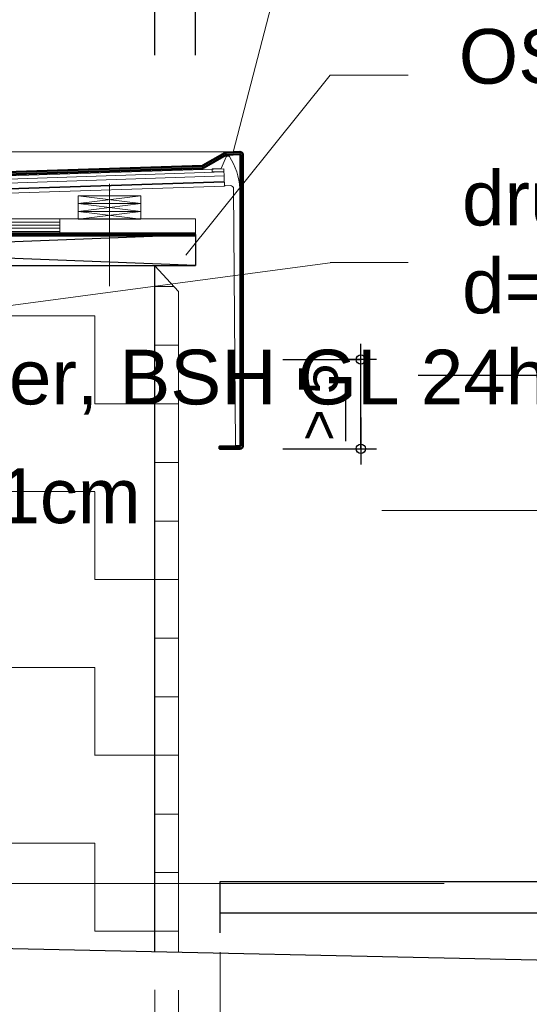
# Model space of a CAD drawing. Header units: metres. Extents: x 1314 to 1415, y -87 to -52.
# Tile 192 of 256: x 1397.258 to 1397.584, y -70.191 to -69.56. Entities that reach past the tile are written whole.
import ezdxf

# ---------------------------------------------------------------- set-up
doc = ezdxf.new("R2010")
doc.units = ezdxf.units.M
doc.header["$PDMODE"] = 65
for name, pattern in [('AUSGEZOGEN', [0]), ('STRICHPUNKT2_S5', [0.5, 0.35, -0.05, 0.05, -0.05]), ('VERDECKT2_S2', [0.15, 0.1, -0.05])]:
    doc.linetypes.add(name, pattern=pattern)
for name, color, linetype, lineweight in [('XR$11$Text 1_50', 3, 'AUSGEZOGEN', 18), ('XR$11$Wand', 1, 'AUSGEZOGEN', 50), ('XR$7$Allgemein', 4, 'AUSGEZOGEN', 13), ('XR$7$Design', 4, 'AUSGEZOGEN', 13), ('XR$7$Heizung', 4, 'AUSGEZOGEN', 13), ('XR$7$Maßlinie 1_100', 7, 'AUSGEZOGEN', 25), ('XR$7$Maßlinie 1_50', 7, 'AUSGEZOGEN', 25), ('XR$7$Muster', 4, 'AUSGEZOGEN', 13), ('XR$7$Text 1_50', 3, 'AUSGEZOGEN', 18), ('XR$7$Wand', 1, 'AUSGEZOGEN', 50), ('XR$7$Wand Mauerwerk nt', 7, 'AUSGEZOGEN', 25)]:
    doc.layers.add(name, color=color, linetype=linetype, lineweight=lineweight)
for name, color, linetype in [('XR$7$_46645', 7, 'Continuous'), ('XR$7$_46646', 7, 'Continuous'), ('XR$7$_46648', 7, 'Continuous'), ('XR$7$_49616', 7, 'Continuous')]:
    doc.layers.add(name, color=color, linetype=linetype)
doc.styles.add('ARIAL', font='arial.ttf')
doc.dimstyles.new('DIMSTYLE_31', dxfattribs={"dimtxt": 0.025, "dimasz": 0.02, "dimexe": 0, "dimexo": 1e-06, "dimgap": 0.0125, "dimtad": 2, "dimdec": 1, "dimlfac": 100, "dimrnd": 0.5, "dimzin": 4, "dimdsep": 46, "dimtxsty": 'ARIAL', "dimblk1": 'ALL_ML_KREIS', "dimblk2": 'ALL_ML_KREIS', "dimsah": 1, "dimcen": 0, "dimse1": 1, "dimse2": 1, "dimclrd": 7, "dimclre": 7, "dimclrt": 7, "dimadec": 0, "dimazin": 0, "dimtfac": 1, "dimtdec": 0, "dimtix": 1, "dimtmove": 2, "dimatfit": 3, "dimfxl": 0, "dimtzin": 0, "dimlwd": 0, "dimlwe": 25, "dimarcsym": 0})
doc.dimstyles.new('DIMSTYLE_32', dxfattribs={"dimtxt": 0.025, "dimasz": 0.02, "dimexe": 0, "dimexo": 0, "dimgap": 0.0125, "dimtad": 2, "dimdec": 1, "dimlfac": 100, "dimrnd": 0.5, "dimzin": 4, "dimdsep": 46, "dimtxsty": 'ARIAL', "dimblk1": 'ALL_ML_KREIS', "dimblk2": 'ALL_ML_KREIS', "dimsah": 1, "dimcen": 0, "dimclrd": 7, "dimclre": 7, "dimclrt": 7, "dimadec": 0, "dimazin": 0, "dimtfac": 1, "dimtdec": 0, "dimtix": 1, "dimtmove": 2, "dimatfit": 3, "dimfxl": 0, "dimtvp": 1.2, "dimtzin": 0, "dimlwd": 0, "dimlwe": 25, "dimarcsym": 0})
doc.dimstyles.new('DIMSTYLE_34', dxfattribs={"dimtxt": 0.035, "dimasz": 0.03, "dimexe": 0, "dimexo": 0, "dimgap": 0.0175, "dimtad": 2, "dimdec": 1, "dimlfac": 100, "dimrnd": 0.5, "dimzin": 4, "dimdsep": 46, "dimtxsty": 'ARIAL', "dimblk1": 'ALL_ML_STRICH', "dimblk2": 'ALL_ML_STRICH', "dimsah": 1, "dimcen": 0, "dimclrd": 3, "dimclre": 3, "dimclrt": 3, "dimadec": 0, "dimazin": 0, "dimtfac": 1, "dimtdec": 0, "dimtix": 1, "dimtmove": 2, "dimatfit": 3, "dimfxl": 0, "dimtvp": 1.2, "dimtzin": 0, "dimlwd": 0, "dimlwe": 25, "dimarcsym": 0})
doc.dimstyles.new('DIMSTYLE_36', dxfattribs={"dimtxt": 0.035, "dimasz": 0.03, "dimexe": 0, "dimexo": 0, "dimgap": 0.0175, "dimtad": 2, "dimdec": 1, "dimlfac": 100, "dimrnd": 0.5, "dimzin": 4, "dimdsep": 46, "dimtxsty": 'ARIAL', "dimblk1": 'ALL_ML_STRICH', "dimblk2": 'ALL_ML_STRICH', "dimsah": 1, "dimcen": 0, "dimclrd": 3, "dimclre": 3, "dimclrt": 3, "dimadec": 0, "dimazin": 0, "dimtfac": 1, "dimtdec": 0, "dimtix": 1, "dimtmove": 2, "dimatfit": 3, "dimfxl": 0, "dimtzin": 0, "dimlwd": 0, "dimlwe": 25, "dimarcsym": 0})
doc.dimstyles.new('DIMSTYLE_39', dxfattribs={"dimtxt": 0.035, "dimasz": 0.03, "dimexe": 0, "dimexo": 0, "dimgap": 0.0175, "dimtad": 2, "dimdec": 1, "dimlfac": 100, "dimrnd": 1, "dimzin": 4, "dimdsep": 46, "dimtxsty": 'ARIAL', "dimblk1": 'ALL_ML_STRICH', "dimblk2": 'ALL_ML_STRICH', "dimsah": 1, "dimcen": 0, "dimclrd": 3, "dimclre": 3, "dimclrt": 3, "dimadec": 0, "dimazin": 0, "dimtfac": 1, "dimtdec": 0, "dimtix": 1, "dimtmove": 2, "dimatfit": 3, "dimfxl": 0, "dimtzin": 0, "dimlwd": 0, "dimlwe": 25, "dimarcsym": 0})

# ---------------------------------------------------------------- blocks, each defined once
blk = doc.blocks.new('MUSTERELEMENT_121')
at = {"layer": 'XR$7$Design', "color": 4, "linetype": 'AUSGEZOGEN', "lineweight": 13, "transparency": 33554687}
for p, q in [((1396.84983, -69.68787), (1397.0235, -69.68787)), ((1396.84983, -69.68787), (1396.84983, -69.69787)), ((1396.93666, -69.68787), (1396.93666, -69.69787)), ((1397.0235, -69.68787), (1397.19717, -69.68787)), ((1397.0235, -69.68787), (1397.0235, -69.69787)), ((1397.0235, -69.68787), (1397.0235, -69.69787)), ((1397.11033, -69.68787), (1397.11033, -69.69787)), ((1397.19717, -69.68787), (1397.37083, -69.68787)), ((1397.19717, -69.68787), (1397.19717, -69.69787)), ((1397.19717, -69.68787), (1397.19717, -69.69787)), ((1397.284, -69.68787), (1397.284, -69.69787)), ((1397.37083, -69.68787), (1397.37083, -69.68787)), ((1397.37083, -69.68787), (1397.37083, -69.69787)), ((1397.37083, -69.68787), (1397.37083, -69.69787)), ((1396.84983, -69.68987), (1396.93666, -69.68987)), ((1396.84983, -69.69187), (1396.93666, -69.69187)), ((1396.84983, -69.69387), (1396.93666, -69.69387)), ((1396.84983, -69.69587), (1396.93666, -69.69587)), ((1397.0235, -69.68987), (1397.11033, -69.68987)), ((1397.0235, -69.69187), (1397.11033, -69.69187)), ((1397.0235, -69.69387), (1397.11033, -69.69387)), ((1397.0235, -69.69587), (1397.11033, -69.69587)), ((1397.19717, -69.68987), (1397.284, -69.68987)), ((1397.19717, -69.69187), (1397.284, -69.69187)), ((1397.19717, -69.69387), (1397.284, -69.69387)), ((1397.19717, -69.69587), (1397.284, -69.69587)), ((1397.37083, -69.68987), (1397.37083, -69.68987)), ((1397.37083, -69.69187), (1397.37083, -69.69187)), ((1397.37083, -69.69387), (1397.37083, -69.69387)), ((1397.37083, -69.69587), (1397.37083, -69.69587)), ((1396.84983, -69.69787), (1397.0235, -69.69787)), ((1397.0235, -69.69787), (1397.19717, -69.69787)), ((1397.19717, -69.69787), (1397.37083, -69.69787)), ((1397.37083, -69.69787), (1397.37083, -69.69787))]:
    blk.add_line(p, q, dxfattribs=at)
blk = doc.blocks.new('COMPLEXOBJECT_20')
at = {"layer": 'XR$7$_46645', "color": 6, "linetype": 'AUSGEZOGEN', "lineweight": 13, "transparency": 33554687}
blk.add_line((1397.38142, -69.65781), (1397.38892, -69.65755), dxfattribs=at)
for centre, start, end in [((1397.38187, -69.65629), 158.42182, 182), ((1396.81655, -69.68359), 142.18209, 159.3289)]:
    blk.add_arc(centre, 0.0005, start, end, dxfattribs=at)
at = {"layer": 'XR$7$_46646', "color": 6, "linetype": 'AUSGEZOGEN', "lineweight": 13, "transparency": 33554687}
for p, q in [((1397.38973, -69.66662), (1397.3931, -69.66651)), ((1397.39517, -69.66848), (1397.39634, -69.833)), ((1397.39915, -69.833), (1397.39915, -69.66842)), ((1396.81309, -69.67974), (1396.80276, -69.74947)), ((1396.80511, -69.75042), (1396.81608, -69.68341)), ((1396.81602, -69.67931), (1396.81354, -69.67939)), ((1396.80374, -69.75078), (1396.80466, -69.75075)), ((1397.39634, -69.833), (1397.39915, -69.833))]:
    blk.add_line(p, q, dxfattribs=at)
for centre, radius, start, end in [((1397.3908, -69.64827), 0.0005, 92, 157), ((1397.39201, -69.64823), 0.0005, 33.81023, 92), ((1397.38187, -69.65629), 0.0005, 92, 158.42182), ((1397.38972, -69.66612), 0.0005, 182, 272), ((1397.39317, -69.6685), 0.002, 0.67515, 92), ((1396.81356, -69.67989), 0.0005, 92, 162), ((1396.80371, -69.74978), 0.001, 162, 272), ((1396.80465, -69.75025), 0.0005, 272, 339.3289)]:
    blk.add_arc(centre, radius, start, end, dxfattribs=at)
blk = doc.blocks.new('COMPLEXOBJECT_21')
at = {"layer": 'XR$7$Design', "color": 52, "linetype": 'AUSGEZOGEN', "lineweight": 25, "transparency": 33554687}
for p, q in [((1396.84983, -69.69787), (1397.37083, -69.69787)), ((1396.84983, -69.7177), (1396.84983, -69.69787)), ((1397.37083, -69.7177), (1396.84983, -69.69787)), ((1396.84983, -69.7177), (1397.37083, -69.69787)), ((1397.37083, -69.69787), (1397.37083, -69.7177)), ((1396.84983, -69.7177), (1397.37083, -69.7177))]:
    blk.add_line(p, q, dxfattribs=at)
blk = doc.blocks.new('ALL_ML_KREIS')
at = {"color": 0, "linetype": 'ByBlock', "lineweight": -2}
for p, q in [((0, -0.5), (0, 0.5)), ((-1, 0), (0.5, 0))]:
    blk.add_line(p, q, dxfattribs=at)
blk.add_circle((0, 0), 0.15, dxfattribs=at)
blk = doc.blocks.new('*D285')
at = {"layer": 'DEFPOINTS', "color": 7, "linetype": 'AUSGEZOGEN', "lineweight": 25, "transparency": 33554687}
for p in [(1397.37083, -69.77787), (1397.39265, -69.835), (1397.47658, -69.835)]:
    blk.add_point(p, dxfattribs=at)
at = {"layer": 'XR$7$Maßlinie 1_100', "color": 7, "linetype": 'AUSGEZOGEN', "lineweight": -2, "transparency": 33554687}
for p, q in [((1397.42658, -69.77787), (1397.47658, -69.77787)), ((1397.47658, -69.835), (1397.47658, -69.77787)), ((1397.42658, -69.835), (1397.47658, -69.835))]:
    blk.add_line(p, q, dxfattribs=at)
at = {"layer": 'XR$7$Maßlinie 1_100', "color": 7, "linetype": 'AUSGEZOGEN', "lineweight": 25, "transparency": 33554687, "xscale": 0.02, "yscale": 0.02, "zscale": 0.02}
for p, rotation in [((1397.47658, -69.77787), 90), ((1397.47658, -69.835), 270)]:
    blk.add_blockref('ALL_ML_KREIS', p, dxfattribs=dict(at, rotation=rotation))
blk = doc.blocks.new('ALL_ML_STRICH')
at = {"color": 0, "linetype": 'ByBlock', "lineweight": -2}
for p, q in [((0, -0.5), (0, 0.5)), ((-0.3, -0.3), (0.3, 0.3)), ((-1, 0), (0.5, 0))]:
    blk.add_line(p, q, dxfattribs=at)
blk = doc.blocks.new('*D290')
at = {"layer": 'DEFPOINTS', "color": 3, "linetype": 'AUSGEZOGEN', "lineweight": 25, "transparency": 33554687}
for p in [(1397.18483, -69.48315), (1397.34483, -69.71787), (1397.18483, -69.80545)]:
    blk.add_point(p, dxfattribs=at)
at = {"layer": 'XR$7$Maßlinie 1_50', "color": 3, "linetype": 'AUSGEZOGEN', "lineweight": -2, "transparency": 33554687}
for p, q in [((1397.18483, -69.58315), (1397.18483, -69.48315)), ((1397.18483, -69.48315), (1397.34483, -69.48315)), ((1397.34483, -69.58315), (1397.34483, -69.48315))]:
    blk.add_line(p, q, dxfattribs=at)
at = {"layer": 'XR$7$Maßlinie 1_50', "color": 3, "linetype": 'AUSGEZOGEN', "lineweight": 25, "transparency": 33554687, "xscale": 0.03, "yscale": 0.03, "zscale": 0.03, "rotation": 180}
blk.add_blockref('ALL_ML_STRICH', (1397.18483, -69.48315), dxfattribs=at)
at = {"layer": 'XR$7$Maßlinie 1_50', "color": 3, "linetype": 'AUSGEZOGEN', "lineweight": 25, "transparency": 33554687, "xscale": 0.03, "yscale": 0.03, "zscale": 0.03}
blk.add_blockref('ALL_ML_STRICH', (1397.34483, -69.48315), dxfattribs=at)
at = {"layer": 'XR$7$Maßlinie 1_50', "color": 3, "linetype": 'AUSGEZOGEN', "lineweight": 25, "transparency": 33554687, "insert": (1397.26326, -69.45506), "char_height": 0.035, "width": 0.14, "attachment_point": 5, "style": 'ARIAL'}
blk.add_mtext('\\A1;{\\A1;{16\\H0.023100;\\S^ ;}}', dxfattribs=at)
blk = doc.blocks.new('*D291')
at = {"layer": 'DEFPOINTS', "color": 3, "linetype": 'AUSGEZOGEN', "lineweight": 25, "transparency": 33554687}
for p in [(1397.34483, -69.48315), (1397.34483, -69.71787), (1397.37083, -69.75368)]:
    blk.add_point(p, dxfattribs=at)
at = {"layer": 'XR$7$Maßlinie 1_50', "color": 3, "linetype": 'AUSGEZOGEN', "lineweight": -2, "transparency": 33554687}
for p, q in [((1397.34483, -69.58315), (1397.34483, -69.48315)), ((1397.34483, -69.48315), (1397.37083, -69.48315)), ((1397.37083, -69.58315), (1397.37083, -69.48315))]:
    blk.add_line(p, q, dxfattribs=at)
at = {"layer": 'XR$7$Maßlinie 1_50', "color": 3, "linetype": 'AUSGEZOGEN', "lineweight": 25, "transparency": 33554687, "xscale": 0.03, "yscale": 0.03, "zscale": 0.03, "rotation": 180}
blk.add_blockref('ALL_ML_STRICH', (1397.34483, -69.48315), dxfattribs=at)
at = {"layer": 'XR$7$Maßlinie 1_50', "color": 3, "linetype": 'AUSGEZOGEN', "lineweight": 25, "transparency": 33554687, "xscale": 0.03, "yscale": 0.03, "zscale": 0.03}
blk.add_blockref('ALL_ML_STRICH', (1397.37083, -69.48315), dxfattribs=at)
at = {"layer": 'XR$7$Maßlinie 1_50', "color": 3, "linetype": 'AUSGEZOGEN', "lineweight": 25, "transparency": 33554687, "insert": (1397.37341, -69.44065), "char_height": 0.035, "width": 0.105, "attachment_point": 5, "style": 'ARIAL'}
blk.add_mtext('\\A1;{\\A1;{2\\H0.023100;\\S5^ ;}}', dxfattribs=at)
blk = doc.blocks.new('*D313')
at = {"layer": 'DEFPOINTS', "color": 7, "linetype": 'AUSGEZOGEN', "lineweight": 25, "transparency": 33554687}
for p in [(1396.93983, -70.11317), (1396.93983, -70.48317), (1397.78873, -70.48317)]:
    blk.add_point(p, dxfattribs=at)
at = {"layer": 'XR$7$Maßlinie 1_100', "color": 7, "linetype": 'AUSGEZOGEN', "lineweight": -2, "transparency": 33554687}
blk.add_line((1397.78873, -70.48317), (1397.78873, -70.11317), dxfattribs=at)
at = {"layer": 'XR$7$Maßlinie 1_100', "color": 7, "linetype": 'AUSGEZOGEN', "lineweight": 25, "transparency": 33554687, "xscale": 0.02, "yscale": 0.02, "zscale": 0.02}
for p, rotation in [((1397.78873, -70.11317), 90), ((1397.78873, -70.48317), 270)]:
    blk.add_blockref('ALL_ML_KREIS', p, dxfattribs=dict(at, rotation=rotation))
at = {"layer": 'XR$7$Maßlinie 1_100', "color": 7, "linetype": 'AUSGEZOGEN', "lineweight": 25, "transparency": 33554687, "insert": (1397.76079, -70.2993), "char_height": 0.025, "width": 0.1, "attachment_point": 5, "rotation": 90, "style": 'ARIAL'}
blk.add_mtext('\\A1;{\\A1;{37\\H0.016500;\\S^ ;}}', dxfattribs=at)
blk = doc.blocks.new('*D314')
at = {"layer": 'DEFPOINTS', "color": 3, "linetype": 'AUSGEZOGEN', "lineweight": 25, "transparency": 33554687}
for p in [(1397.16849, -69.78787), (1397.17983, -70.48783), (1397.8567, -70.48783)]:
    blk.add_point(p, dxfattribs=at)
at = {"layer": 'XR$7$Maßlinie 1_50', "color": 3, "linetype": 'AUSGEZOGEN', "lineweight": -2, "transparency": 33554687}
for p, q in [((1397.51318, -69.78787), (1397.8567, -69.78787)), ((1397.8567, -70.48783), (1397.8567, -69.78787)), ((1397.47318, -70.48783), (1397.8567, -70.48783))]:
    blk.add_line(p, q, dxfattribs=at)
at = {"layer": 'XR$7$Maßlinie 1_50', "color": 3, "linetype": 'AUSGEZOGEN', "lineweight": 25, "transparency": 33554687, "xscale": 0.03, "yscale": 0.03, "zscale": 0.03}
for p, rotation in [((1397.8567, -69.78787), 90), ((1397.8567, -70.48783), 270)]:
    blk.add_blockref('ALL_ML_STRICH', p, dxfattribs=dict(at, rotation=rotation))
at = {"layer": 'XR$7$Maßlinie 1_50', "color": 3, "linetype": 'AUSGEZOGEN', "lineweight": 25, "transparency": 33554687, "insert": (1397.8286, -70.02937), "char_height": 0.035, "width": 0.14, "attachment_point": 5, "rotation": 90, "style": 'ARIAL'}
blk.add_mtext('\\A1;{\\A1;{70\\H0.023100;\\S^ ;}}', dxfattribs=at)

msp = doc.modelspace()

# ---------------------------------------------------------------- hatches: boundary and pattern name
at = {"layer": 'XR$7$Heizung', "linetype": 'AUSGEZOGEN', "lineweight": 25, "transparency": 33554687}
for points in [[(1397.37622, -69.65505), (1397.38967, -69.64729), (1397.38967, -69.64556), (1397.37572, -69.65361), (1397.3761, -69.65512), (1397.37613, -69.6551)], [(1397.39063, -69.6468), (1397.39913, -69.6465), (1397.39916, -69.6465), (1397.39918, -69.6465), (1397.39921, -69.64651), (1397.39923, -69.64651), (1397.39926, -69.64651), (1397.39928, -69.64652), (1397.39931, -69.64653), (1397.39933, -69.64654), (1397.39936, -69.64655), (1397.39938, -69.64656), (1397.3994, -69.64657), (1397.39942, -69.64659), (1397.39945, -69.6466), (1397.39947, -69.64662), (1397.39949, -69.64663), (1397.3995, -69.64665), (1397.39952, -69.64667), (1397.39954, -69.64669), (1397.39955, -69.64671), (1397.39957, -69.64673), (1397.39958, -69.64675), (1397.39959, -69.64678), (1397.39961, -69.6468), (1397.39962, -69.64682), (1397.39962, -69.64685), (1397.39963, -69.64687), (1397.39964, -69.6469), (1397.39964, -69.64692), (1397.39965, -69.64695), (1397.39965, -69.64698), (1397.39965, -69.647), (1397.39965, -69.833), (1397.39965, -69.83303), (1397.39965, -69.83305), (1397.39964, -69.83308), (1397.39964, -69.8331), (1397.39963, -69.83313), (1397.39962, -69.83315), (1397.39962, -69.83318), (1397.39961, -69.8332), (1397.3996, -69.83322), (1397.39959, -69.83324), (1397.39957, -69.83327), (1397.39956, -69.83329), (1397.39954, -69.83331), (1397.39953, -69.83333), (1397.39951, -69.83335), (1397.39949, -69.83336), (1397.39947, -69.83338), (1397.39945, -69.8334), (1397.39943, -69.83341), (1397.39941, -69.83343), (1397.39939, -69.83344), (1397.39937, -69.83345), (1397.39935, -69.83346), (1397.39932, -69.83347), (1397.3993, -69.83348), (1397.39927, -69.83349), (1397.39925, -69.83349), (1397.39922, -69.8335), (1397.3992, -69.8335), (1397.39917, -69.8335), (1397.39915, -69.8335), (1397.38615, -69.8335), (1397.38615, -69.835), (1397.39915, -69.835), (1397.39925, -69.835), (1397.39935, -69.83499), (1397.39945, -69.83498), (1397.39955, -69.83496), (1397.39965, -69.83494), (1397.39975, -69.83491), (1397.39984, -69.83488), (1397.39994, -69.83484), (1397.40003, -69.8348), (1397.40012, -69.83475), (1397.40021, -69.8347), (1397.40029, -69.83464), (1397.40037, -69.83458), (1397.40045, -69.83452), (1397.40053, -69.83445), (1397.4006, -69.83438), (1397.40067, -69.8343), (1397.40073, -69.83423), (1397.40079, -69.83414), (1397.40085, -69.83406), (1397.4009, -69.83397), (1397.40094, -69.83388), (1397.40099, -69.83379), (1397.40102, -69.8337), (1397.40106, -69.8336), (1397.40108, -69.8335), (1397.40111, -69.8334), (1397.40112, -69.8333), (1397.40114, -69.8332), (1397.40115, -69.8331), (1397.40115, -69.833), (1397.40115, -69.647), (1397.40115, -69.6469), (1397.40114, -69.6468), (1397.40112, -69.64669), (1397.40111, -69.64659), (1397.40108, -69.64649), (1397.40105, -69.64639), (1397.40102, -69.64629), (1397.40098, -69.6462), (1397.40093, -69.6461), (1397.40089, -69.64601), (1397.40083, -69.64592), (1397.40077, -69.64584), (1397.40071, -69.64575), (1397.40064, -69.64568), (1397.40057, -69.6456), (1397.4005, -69.64553), (1397.40042, -69.64546), (1397.40034, -69.6454), (1397.40026, -69.64534), (1397.40017, -69.64528), (1397.40008, -69.64523), (1397.39998, -69.64519), (1397.39989, -69.64514), (1397.39979, -69.64511), (1397.39969, -69.64508), (1397.39959, -69.64505), (1397.39949, -69.64503), (1397.39939, -69.64502), (1397.39929, -69.64501), (1397.39918, -69.645), (1397.39908, -69.645), (1397.39058, -69.6453), (1397.39048, -69.64531), (1397.39039, -69.64532), (1397.39029, -69.64533), (1397.3902, -69.64535), (1397.3901, -69.64538), (1397.39001, -69.64541), (1397.38992, -69.64544), (1397.38983, -69.64548), (1397.38974, -69.64552), (1397.38967, -69.64556)], [(1397.38967, -69.64556), (1397.38967, -69.64729), (1397.3904, -69.64687), (1397.39042, -69.64685), (1397.39045, -69.64684), (1397.39047, -69.64683), (1397.39049, -69.64683), (1397.39051, -69.64682), (1397.39054, -69.64681), (1397.39056, -69.64681), (1397.39059, -69.6468), (1397.39061, -69.6468), (1397.39063, -69.6468)], [(1397.17983, -69.6611), (1397.37529, -69.65532), (1397.37539, -69.65531), (1397.37548, -69.6553), (1397.37558, -69.65529), (1397.37568, -69.65527), (1397.37577, -69.65524), (1397.37586, -69.65522), (1397.37596, -69.65518), (1397.37605, -69.65514), (1397.3761, -69.65512), (1397.37572, -69.65361), (1397.37547, -69.65375), (1397.37545, -69.65377), (1397.37543, -69.65378), (1397.3754, -69.65379), (1397.37538, -69.6538), (1397.37536, -69.6538), (1397.37533, -69.65381), (1397.37531, -69.65381), (1397.37529, -69.65382), (1397.37526, -69.65382), (1397.37524, -69.65382), (1397.17983, -69.6596)]]:
    msp.add_hatch(color=252, dxfattribs=at).paths.add_polyline_path(points)
at = {"layer": 'XR$7$Muster', "linetype": 'AUSGEZOGEN', "lineweight": 13, "transparency": 33554687}
h = msp.add_hatch(dxfattribs=at)
h.set_pattern_fill('MUSTER', color=4, scale=0.05625, style=0, pattern_type=2)
h.set_pattern_definition([(0, (0.1125, 0.1125), (0.05625, 0.05625), [0.05625, -0.05625]), (90, (0.1125, 0.1125), (-0.05625, 0.05625), [0.05625, -0.05625])])
h.paths.add_polyline_path([(1397.18483, -70.15359), (1397.34483, -70.15701), (1397.34483, -69.71787), (1397.18483, -69.71787)], flags=0)
h = msp.add_hatch(dxfattribs=at)
h.set_pattern_fill('MUSTER', color=4, scale=0.01875, style=0, pattern_type=2)
h.set_pattern_definition([(0, (0.0375, 0.0375), (0.01875, 0.01875), [0.01875, -0.01875]), (90, (0.0375, 0.0375), (-0.01875, 0.01875), [0.01875, -0.01875])])
h.paths.add_polyline_path([(1397.35983, -69.73429), (1397.34483, -69.71787), (1397.34483, -70.23283), (1397.34483, -70.23283), (1397.34483, -70.15701), (1397.35983, -70.15733)], flags=0)

# ---------------------------------------------------------------- linework, layer by layer
at = {"layer": 'XR$11$Wand', "color": 4, "linetype": 'AUSGEZOGEN', "lineweight": 13, "transparency": 33554687}
msp.add_line((1397.49003, -69.87448), (1397.96566, -69.87448), dxfattribs=at)
at = {"layer": 'XR$7$_46645', "color": 6, "linetype": 'AUSGEZOGEN', "lineweight": 13, "transparency": 33554687}
for p, q in [((1397.38893, -69.65785), (1396.81593, -69.67681)), ((1397.38137, -69.65631), (1397.38142, -69.65781)), ((1397.38902, -69.66034), (1396.81602, -69.67931)), ((1397.38915, -69.66434), (1396.81616, -69.6833))]:
    msp.add_line(p, q, dxfattribs=at)
at = {"layer": 'XR$7$_46646', "color": 6, "linetype": 'AUSGEZOGEN', "lineweight": 13, "transparency": 33554687}
for p, q in [((1397.39034, -69.64808), (1397.38715, -69.65561)), ((1397.39199, -69.64773), (1397.39079, -69.64778)), ((1397.38886, -69.65585), (1396.81586, -69.67481)), ((1397.38715, -69.65561), (1397.38185, -69.65579)), ((1397.38886, -69.65585), (1397.38924, -69.66684)), ((1397.38914, -69.66384), (1396.81614, -69.6828)), ((1397.38924, -69.66684), (1396.81624, -69.6858)), ((1397.33577, -69.67806), (1397.29577, -69.67306)), ((1397.29577, -69.67806), (1397.33577, -69.67306)), ((1397.33577, -69.68306), (1397.29577, -69.67806)), ((1397.29577, -69.68306), (1397.33577, -69.67806)), ((1397.33577, -69.68806), (1397.29577, -69.68306)), ((1397.29577, -69.68806), (1397.33577, -69.68306))]:
    msp.add_line(p, q, dxfattribs=at)
for points in [[(1397.33577, -69.67806), (1397.29577, -69.67806), (1397.29577, -69.67306), (1397.33577, -69.67306), (1397.33577, -69.67806)], [(1397.33577, -69.68306), (1397.29577, -69.68306), (1397.29577, -69.67806), (1397.33577, -69.67806), (1397.33577, -69.68306)], [(1397.33577, -69.68806), (1397.29577, -69.68806), (1397.29577, -69.68306), (1397.33577, -69.68306), (1397.33577, -69.68806)]]:
    msp.add_lwpolyline(points, close=True, dxfattribs=at)
msp.add_arc((1397.35919, -69.67021), 0.04, 2.56327, 33.81023, dxfattribs=at)
at = {"layer": 'XR$7$_46648', "color": 2, "linetype": 'AUSGEZOGEN', "lineweight": 13, "transparency": 33554687}
msp.add_line((1397.31577, -69.66549), (1397.31577, -69.73085), dxfattribs=at)
at = {"layer": 'XR$7$_49616', "color": 1, "linetype": 'AUSGEZOGEN', "lineweight": 13, "transparency": 33554687}
for p, q in [((1397.34483, -69.71787), (1397.35983, -69.73429)), ((1397.35983, -69.73429), (1397.35983, -70.15733)), ((1397.35983, -69.76429), (1397.35983, -70.15733))]:
    msp.add_line(p, q, dxfattribs=at)
at = {"layer": 'XR$7$Allgemein', "color": 1, "linetype": 'AUSGEZOGEN', "lineweight": 50, "transparency": 33554687}
for p, q in [((1397.38965, -69.64557), (1397.37547, -69.65375)), ((1397.39908, -69.645), (1397.39058, -69.6453)), ((1397.37622, -69.65505), (1397.3904, -69.64687)), ((1397.39063, -69.6468), (1397.39913, -69.6465)), ((1397.39965, -69.647), (1397.39965, -69.833)), ((1397.40115, -69.833), (1397.40115, -69.647)), ((1397.37524, -69.65382), (1396.8025, -69.67277)), ((1396.80256, -69.67427), (1397.37529, -69.65532))]:
    msp.add_line(p, q, dxfattribs=at)
at = {"layer": 'XR$7$Allgemein', "color": 4, "linetype": 'AUSGEZOGEN', "lineweight": 25, "transparency": 33554687}
msp.add_line((1397.63374, -70.1632), (1396.83983, -70.1462), dxfattribs=at)
at = {"layer": 'XR$7$Allgemein', "color": 1, "linetype": 'AUSGEZOGEN', "lineweight": 50, "transparency": 33554687}
msp.add_lwpolyline([(1397.39915, -69.8335), (1397.38615, -69.8335), (1397.38615, -69.835), (1397.39915, -69.835)], dxfattribs=at)
for centre, radius, start, end in [((1397.39065, -69.6473), 0.002, 92, 120), ((1397.39915, -69.647), 0.002, 0, 92), ((1397.39065, -69.6473), 0.0005, 92, 120), ((1397.39915, -69.647), 0.0005, 0, 92), ((1397.37522, -69.65332), 0.0005, 272, 300), ((1397.37522, -69.65332), 0.002, 272, 300), ((1397.39915, -69.833), 0.0005, 270, 0), ((1397.39915, -69.833), 0.002, 270, 0)]:
    msp.add_arc(centre, radius, start, end, dxfattribs=at)
at = {"layer": 'XR$7$Design', "color": 4, "linetype": 'AUSGEZOGEN', "lineweight": 13, "transparency": 33554687}
for p, q in [((1397.45072, -69.43018), (1397.39483, -69.64515)), ((1397.45687, -69.59583), (1397.36455, -69.71106)), ((1397.5068, -69.59583), (1397.45687, -69.59583)), ((1397.5068, -69.71583), (1397.45687, -69.71583))]:
    msp.add_line(p, q, dxfattribs=at)
at = {"layer": 'XR$7$Design', "color": 52, "linetype": 'AUSGEZOGEN', "lineweight": 140, "transparency": 33554687}
msp.add_line((1396.84983, -69.69787), (1397.37083, -69.69787), dxfattribs=at)
at = {"layer": 'XR$7$Design', "color": 4, "linetype": 'AUSGEZOGEN', "lineweight": 25, "transparency": 33554687}
for p, q in [((1397.38658, -70.11192), (1397.59658, -70.11192)), ((1397.38658, -70.1447), (1397.38658, -70.11192)), ((1397.38658, -70.13192), (1397.59658, -70.13192))]:
    msp.add_line(p, q, dxfattribs=at)
at = {"layer": 'XR$7$Maßlinie 1_50', "color": 3, "linetype": 'STRICHPUNKT2_S5', "lineweight": 13, "transparency": 33554687}
for p, q in [((1397.39487, -69.64502), (1395.54158, -69.64502)), ((1397.17983, -70.11317), (1397.80779, -70.11318)), ((1397.17983, -70.11317), (1397.80583, -70.11318))]:
    msp.add_line(p, q, dxfattribs=at)
at = {"layer": 'XR$7$Wand', "color": 4, "linetype": 'AUSGEZOGEN', "lineweight": 13, "transparency": 33554687}
msp.add_line((1397.45836, -69.71583), (1397.13545, -69.7588), dxfattribs=at)
at = {"layer": 'XR$7$Wand', "color": 3, "linetype": 'VERDECKT2_S2', "lineweight": 13, "transparency": 33554687}
for p, q in [((1397.34483, -70.28125), (1397.34483, -70.15633)), ((1397.35983, -70.28156), (1397.35983, -70.15664)), ((1397.38658, -70.1572), (1397.38658, -70.28212))]:
    msp.add_line(p, q, dxfattribs=at)
at = {"layer": 'XR$7$Wand Mauerwerk nt', "color": 7, "linetype": 'AUSGEZOGEN', "lineweight": 25, "transparency": 33554687}
msp.add_line((1397.34483, -70.15701), (1397.34483, -69.7177), dxfattribs=at)

# ---------------------------------------------------------------- block references
at = {"layer": 'XR$7$_46646', "color": 6, "linetype": 'AUSGEZOGEN', "lineweight": 13, "transparency": 33554687}
msp.add_blockref('COMPLEXOBJECT_20', (0, 0), dxfattribs=at)
at = {"layer": 'XR$7$Design', "color": 4, "linetype": 'AUSGEZOGEN', "lineweight": 13, "transparency": 33554687}
msp.add_blockref('MUSTERELEMENT_121', (0, 0), dxfattribs=at)
at = {"layer": 'XR$7$Design', "color": 52, "linetype": 'AUSGEZOGEN', "lineweight": 25, "transparency": 33554687}
msp.add_blockref('COMPLEXOBJECT_21', (0, 0), dxfattribs=at)

# ---------------------------------------------------------------- texts
at = {"color": 3, "linetype": 'AUSGEZOGEN', "lineweight": 25, "transparency": 33554687, "insert": (1397.46227, -69.78055), "char_height": 0.025, "width": 0.0620165, "attachment_point": 9, "rotation": 90, "style": 'ARIAL'}
msp.add_mtext('\\A1;{\\L\\fArial|i0|b0;\\H0.025000;\\W1.000000;\\C3;>\\l\\fArial|i0|b0; 5}\\P', dxfattribs=at)
at = {"layer": 'XR$11$Text 1_50', "color": 7, "linetype": 'AUSGEZOGEN', "lineweight": 25, "transparency": 33554687, "char_height": 0.035, "attachment_point": 7, "style": 'ARIAL'}
for s, insert, width in [('\\W1.00;Holz-Dachbinder, BSH GL 24h', (1396.93075, -69.81311), 0.6832746), ('\\W0.99;b/h = 24/79-121cm', (1396.93075, -69.88311), 0.4262448)]:
    msp.add_mtext(s, dxfattribs=dict(at, insert=insert, width=width))
at = {"layer": 'XR$7$Text 1_50', "color": 3, "linetype": 'AUSGEZOGEN', "lineweight": 18, "transparency": 33554687, "insert": (1397.53926, -69.60183), "char_height": 0.035, "width": 0.4450044, "attachment_point": 7, "style": 'ARIAL'}
msp.add_mtext('\\W1.00;OSB 1x 500/20 mm', dxfattribs=at)
at = {"layer": 'XR$7$Text 1_50', "color": 3, "linetype": 'AUSGEZOGEN', "lineweight": 18, "transparency": 33554687, "insert": (1397.54136, -69.65707), "char_height": 0.035, "width": 0.4842369, "attachment_point": 1, "rotation": 0.00005, "line_spacing_factor": 0.963855, "style": 'ARIAL'}
msp.add_mtext('\\A1;{\\fArial|i0|b0;\\H0.035000;\\W1.000000;\\C3;druckfeste Dämmung}\\P{\\fArial|i0|b0;\\H0.035000;\\W1.000000;\\C3;d=60mm, WLG 040}\\P', dxfattribs=at)

# ---------------------------------------------------------------- dimensions: what is measured, and where the dimension line sits
at = {"layer": 'XR$7$Maßlinie 1_100', "color": 7, "linetype": 'AUSGEZOGEN', "lineweight": 25, "transparency": 33554687}
for base, p1, p2, dimstyle, picture, middle in [((1397.47658, -69.77787), (1397.42658, -69.835), (1397.42658, -69.77787), 'DIMSTYLE_32', '*D285', (1397.43408, -69.80644)), ((1397.78873, -70.11317), (1396.93984, -70.48317), (1396.93983, -70.11317), 'DIMSTYLE_31', '*D313', (1397.76079, -70.2993))]:
    dim = msp.add_linear_dim(base=base, p1=p1, p2=p2, angle=90, dimstyle=dimstyle, override={"dimpost": '<>', "dimclrd": 7, "dimclre": 7, "dimclrt": 7, "dimlwd": 0, "dimlwe": 25}, dxfattribs=at)
    dim.commit()
    dim.dimension.update_dxf_attribs({"geometry": picture, "text_midpoint": middle, "dimtype": 160})
at = {"layer": 'XR$7$Maßlinie 1_50', "color": 3, "linetype": 'AUSGEZOGEN', "lineweight": 25, "transparency": 33554687}
for base, p1, p2, dimstyle, picture, middle in [((1397.37083, -69.48315), (1397.34483, -69.58315), (1397.37083, -69.58315), 'DIMSTYLE_34', '*D291', (1397.37341, -69.44065)), ((1397.34483, -69.48315), (1397.18483, -69.58315), (1397.34483, -69.58315), 'DIMSTYLE_36', '*D290', (1397.26326, -69.45506))]:
    dim = msp.add_linear_dim(base=base, p1=p1, p2=p2, dimstyle=dimstyle, override={"dimpost": '<>', "dimclrd": 3, "dimclre": 3, "dimclrt": 3, "dimlwd": 0, "dimlwe": 25}, dxfattribs=at)
    dim.commit()
    dim.dimension.update_dxf_attribs({"geometry": picture, "text_midpoint": middle, "dimtype": 160})
dim = msp.add_linear_dim(base=(1397.8567, -69.78787), p1=(1397.47318, -70.48783), p2=(1397.51318, -69.78787), angle=90, dimstyle='DIMSTYLE_39', override={"dimpost": '<>', "dimclrd": 3, "dimclre": 3, "dimclrt": 3, "dimlwd": 0, "dimlwe": 25}, dxfattribs=at)
dim.commit()
dim.dimension.update_dxf_attribs({"geometry": '*D314', "text_midpoint": (1397.8286, -70.02937), "dimtype": 160})

doc.saveas('drawing.dxf')
